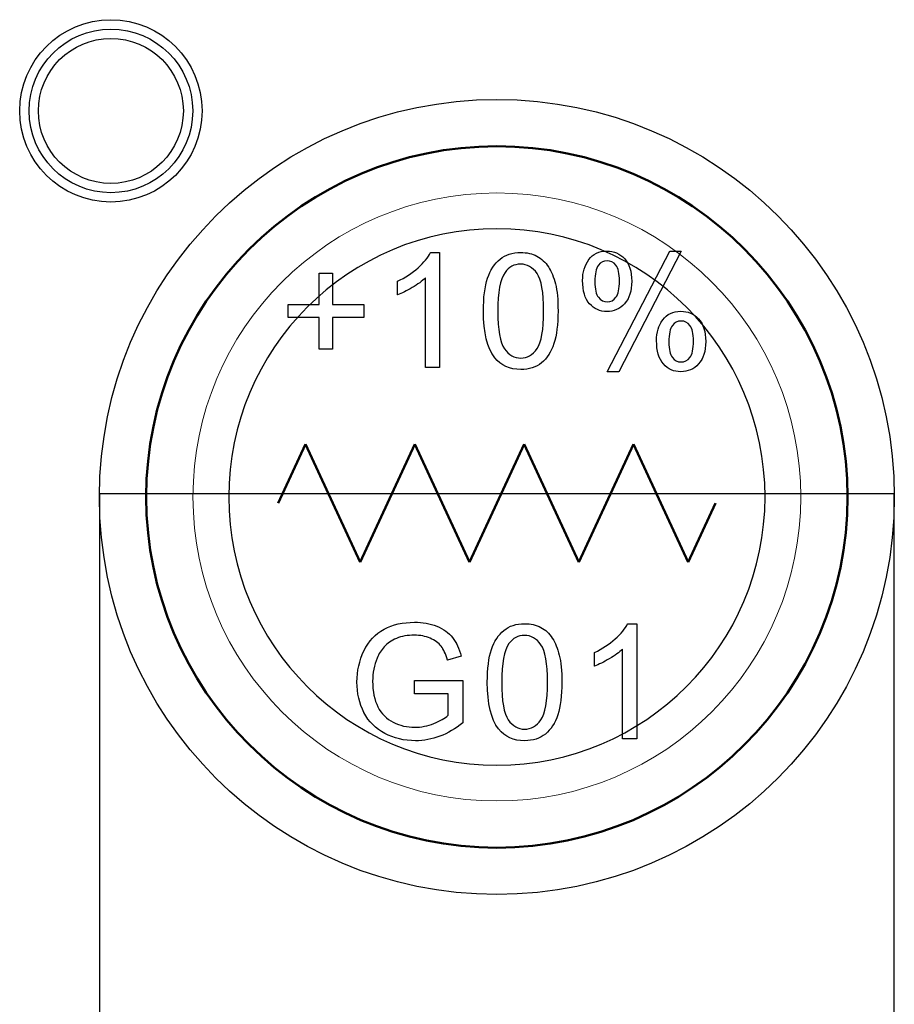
# Model space of a CAD drawing. Header units: millimetres. Extents: x 6964 to 8548, y -230 to 508.
# Tile 9 of 137: x 7173 to 7191, y -158 to -137. Entities that reach past the tile are written whole.
import ezdxf

# ---------------------------------------------------------------- set-up
doc = ezdxf.new("R2010")
doc.units = ezdxf.units.MM
doc.header["$LTSCALE"] = 3
doc.layers.add('layer 1', color=7, linetype='Continuous')

msp = doc.modelspace()

# ---------------------------------------------------------------- linework, layer by layer
at = {"layer": 'layer 1'}
for p, q in [((7191.429, -147.02), (7174.429, -147.02)), ((7174.429, -147.02), (7174.429, -168.52)), ((7191.429, -168.52), (7191.429, -147.02))]:
    msp.add_line(p, q, dxfattribs=at)
msp.add_ellipse((7182.929, -147.086), major_axis=(0, 8.5), ratio=1, dxfattribs=at)
for points, knots in [([(7176.624, -138.831), (7176.624, -137.754), (7175.751, -136.881), (7174.674, -136.881), (7174.674, -136.881), (7173.597, -136.881), (7172.724, -137.754), (7172.724, -138.831), (7172.724, -138.831), (7172.724, -139.908), (7173.597, -140.781), (7174.674, -140.781), (7174.674, -140.781), (7175.751, -140.781), (7176.624, -139.908), (7176.624, -138.831)], [0, 0, 0, 0, 0.2, 0.2, 0.2, 0.2, 0.4, 0.4, 0.4, 0.4, 0.6, 0.6, 0.6, 0.6, 1, 1, 1, 1]), ([(7176.424, -138.831), (7176.424, -137.864), (7175.64, -137.081), (7174.674, -137.081), (7174.674, -137.081), (7173.707, -137.081), (7172.924, -137.864), (7172.924, -138.831), (7172.924, -138.831), (7172.924, -139.797), (7173.707, -140.581), (7174.674, -140.581), (7174.674, -140.581), (7175.64, -140.581), (7176.424, -139.797), (7176.424, -138.831)], [0, 0, 0, 0, 0.2, 0.2, 0.2, 0.2, 0.4, 0.4, 0.4, 0.4, 0.6, 0.6, 0.6, 0.6, 1, 1, 1, 1]), ([(7176.224, -138.831), (7176.224, -137.975), (7175.53, -137.281), (7174.674, -137.281), (7174.674, -137.281), (7173.818, -137.281), (7173.124, -137.975), (7173.124, -138.831), (7173.124, -138.831), (7173.124, -139.687), (7173.818, -140.381), (7174.674, -140.381), (7174.674, -140.381), (7175.53, -140.381), (7176.224, -139.687), (7176.224, -138.831)], [0, 0, 0, 0, 0.2, 0.2, 0.2, 0.2, 0.4, 0.4, 0.4, 0.4, 0.6, 0.6, 0.6, 0.6, 1, 1, 1, 1]), ([(7182.996, -142.001), (7183.113, -141.906), (7183.261, -141.858), (7183.439, -141.858), (7183.439, -141.858), (7183.57, -141.858), (7183.686, -141.885), (7183.786, -141.938)], [0.1538462, 0.1538462, 0.1538462, 0.1538462, 0.2307692, 0.2307692, 0.2307692, 0.2307692, 0.3076923, 0.3076923, 0.3076923, 0.3076923]), ([(7184.895, -142.011), (7184.983, -141.889), (7185.111, -141.828), (7185.279, -141.828), (7185.279, -141.828), (7185.433, -141.828), (7185.561, -141.882), (7185.662, -141.992)], [0.1111111, 0.1111111, 0.1111111, 0.1111111, 0.2222222, 0.2222222, 0.2222222, 0.2222222, 0.3333333, 0.3333333, 0.3333333, 0.3333333]), ([(7183.788, -142.307), (7183.694, -142.175), (7183.577, -142.108), (7183.436, -142.108), (7183.436, -142.108), (7183.298, -142.108), (7183.187, -142.167), (7183.104, -142.284)], [0.5555556, 0.5555556, 0.5555556, 0.5555556, 0.6666667, 0.6666667, 0.6666667, 0.6666667, 0.7777778, 0.7777778, 0.7777778, 0.7777778]), ([(7185.662, -141.992), (7185.763, -142.101), (7185.814, -142.263), (7185.814, -142.475), (7185.814, -142.475), (7185.814, -142.682), (7185.762, -142.842), (7185.66, -142.954)], [0.3333333, 0.3333333, 0.3333333, 0.3333333, 0.4444444, 0.4444444, 0.4444444, 0.4444445, 0.5555556, 0.5555556, 0.5555556, 0.5555556]), ([(7183.788, -143.915), (7183.882, -143.781), (7183.929, -143.514), (7183.929, -143.112), (7183.929, -143.112), (7183.929, -142.708), (7183.882, -142.44), (7183.788, -142.307)], [0.3333333, 0.3333333, 0.3333333, 0.3333333, 0.4444444, 0.4444444, 0.4444444, 0.4444445, 0.5555556, 0.5555556, 0.5555556, 0.5555556]), ([(7185.101, -142.133), (7185.051, -142.197), (7185.026, -142.315), (7185.026, -142.487), (7185.026, -142.487), (7185.026, -142.644), (7185.051, -142.754), (7185.101, -142.817)], [0.1111111, 0.1111111, 0.1111111, 0.1111111, 0.2222222, 0.2222222, 0.2222222, 0.2222222, 0.3333333, 0.3333333, 0.3333333, 0.3333333]), ([(7185.476, -142.816), (7185.525, -142.752), (7185.55, -142.634), (7185.55, -142.464), (7185.55, -142.464), (7185.55, -142.306), (7185.525, -142.196), (7185.475, -142.132)], [0.5555556, 0.5555556, 0.5555556, 0.5555556, 0.6666667, 0.6666667, 0.6666667, 0.6666667, 0.7777778, 0.7777778, 0.7777778, 0.7777778]), ([(7184.182, -142.531), (7184.219, -142.674), (7184.237, -142.868), (7184.237, -143.11), (7184.237, -143.11), (7184.237, -143.398), (7184.207, -143.631), (7184.149, -143.808)], [0.4615385, 0.4615385, 0.4615385, 0.4615385, 0.5384615, 0.5384615, 0.5384615, 0.5384615, 0.6153846, 0.6153846, 0.6153846, 0.6153846]), ([(7185.66, -142.954), (7185.558, -143.066), (7185.432, -143.122), (7185.282, -143.122), (7185.282, -143.122), (7185.133, -143.122), (7185.01, -143.066), (7184.911, -142.956)], [0.5555556, 0.5555556, 0.5555556, 0.5555556, 0.6666667, 0.6666667, 0.6666667, 0.6666667, 0.7777778, 0.7777778, 0.7777778, 0.7777778]), ([(7185.101, -142.817), (7185.152, -142.881), (7185.214, -142.913), (7185.287, -142.913), (7185.287, -142.913), (7185.363, -142.913), (7185.426, -142.881), (7185.476, -142.816)], [0.3333333, 0.3333333, 0.3333333, 0.3333333, 0.4444444, 0.4444444, 0.4444444, 0.4444445, 0.5555556, 0.5555556, 0.5555556, 0.5555556]), ([(7186.477, -143.298), (7186.565, -143.176), (7186.693, -143.115), (7186.861, -143.115), (7186.861, -143.115), (7187.015, -143.115), (7187.143, -143.17), (7187.244, -143.279)], [0.1111111, 0.1111111, 0.1111111, 0.1111111, 0.2222222, 0.2222222, 0.2222222, 0.2222222, 0.3333333, 0.3333333, 0.3333333, 0.3333333]), ([(7187.244, -143.279), (7187.345, -143.389), (7187.395, -143.55), (7187.395, -143.763), (7187.395, -143.763), (7187.395, -143.97), (7187.345, -144.13), (7187.242, -144.241)], [0.3333333, 0.3333333, 0.3333333, 0.3333333, 0.4444444, 0.4444444, 0.4444444, 0.4444445, 0.5555556, 0.5555556, 0.5555556, 0.5555556]), ([(7186.682, -143.42), (7186.632, -143.485), (7186.608, -143.603), (7186.608, -143.775), (7186.608, -143.775), (7186.608, -143.93), (7186.633, -144.039), (7186.683, -144.104)], [0.1111111, 0.1111111, 0.1111111, 0.1111111, 0.2222222, 0.2222222, 0.2222222, 0.2222222, 0.3333333, 0.3333333, 0.3333333, 0.3333333]), ([(7187.058, -144.104), (7187.107, -144.039), (7187.132, -143.922), (7187.132, -143.751), (7187.132, -143.751), (7187.132, -143.594), (7187.107, -143.483), (7187.056, -143.42)], [0.5555556, 0.5555556, 0.5555556, 0.5555556, 0.6666667, 0.6666667, 0.6666667, 0.6666667, 0.7777778, 0.7777778, 0.7777778, 0.7777778]), ([(7187.242, -144.241), (7187.14, -144.353), (7187.014, -144.409), (7186.863, -144.409), (7186.863, -144.409), (7186.715, -144.409), (7186.591, -144.354), (7186.493, -144.243), (7186.493, -144.243), (7186.394, -144.132), (7186.344, -143.966), (7186.344, -143.744)], [0.5555556, 0.5555556, 0.5555556, 0.5555556, 0.6666667, 0.6666667, 0.6666667, 0.6666667, 0.7777778, 0.7777778, 0.7777778, 0.7777778, 1, 1, 1, 1]), ([(7183.091, -143.916), (7183.185, -144.049), (7183.301, -144.115), (7183.439, -144.115), (7183.439, -144.115), (7183.577, -144.115), (7183.694, -144.048), (7183.788, -143.915)], [0.1111111, 0.1111111, 0.1111111, 0.1111111, 0.2222222, 0.2222222, 0.2222222, 0.2222222, 0.3333333, 0.3333333, 0.3333333, 0.3333333]), ([(7183.884, -144.217), (7183.767, -144.313), (7183.618, -144.361), (7183.439, -144.361), (7183.439, -144.361), (7183.204, -144.361), (7183.018, -144.277), (7182.883, -144.109)], [0.6923077, 0.6923077, 0.6923077, 0.6923077, 0.7692308, 0.7692308, 0.7692308, 0.7692308, 0.8461538, 0.8461538, 0.8461538, 0.8461538]), ([(7186.683, -144.104), (7186.733, -144.168), (7186.795, -144.2), (7186.868, -144.2), (7186.868, -144.2), (7186.945, -144.2), (7187.008, -144.168), (7187.058, -144.104)], [0.3333333, 0.3333333, 0.3333333, 0.3333333, 0.4444444, 0.4444444, 0.4444444, 0.4444445, 0.5555556, 0.5555556, 0.5555556, 0.5555556]), ([(7180.517, -149.916), (7180.704, -149.815), (7180.919, -149.765), (7181.164, -149.765), (7181.164, -149.765), (7181.341, -149.765), (7181.501, -149.794), (7181.644, -149.851)], [0.33333333, 0.33333333, 0.33333333, 0.33333333, 0.36666667, 0.36666667, 0.36666667, 0.36666668, 0.4, 0.4, 0.4, 0.4]), ([(7183.079, -149.939), (7183.196, -149.843), (7183.344, -149.796), (7183.522, -149.796), (7183.522, -149.796), (7183.653, -149.796), (7183.769, -149.822), (7183.868, -149.875)], [0.1538462, 0.1538462, 0.1538462, 0.1538462, 0.2307692, 0.2307692, 0.2307692, 0.2307692, 0.3076923, 0.3076923, 0.3076923, 0.3076923]), ([(7181.503, -150.107), (7181.402, -150.064), (7181.289, -150.042), (7181.165, -150.042), (7181.165, -150.042), (7181.018, -150.042), (7180.89, -150.065), (7180.781, -150.11)], [0.56666667, 0.56666667, 0.56666667, 0.56666667, 0.6, 0.6, 0.6, 0.60000001, 0.63333333, 0.63333333, 0.63333333, 0.63333333]), ([(7183.871, -150.245), (7183.777, -150.112), (7183.66, -150.046), (7183.519, -150.046), (7183.519, -150.046), (7183.381, -150.046), (7183.27, -150.105), (7183.187, -150.222)], [0.5555556, 0.5555556, 0.5555556, 0.5555556, 0.6666667, 0.6666667, 0.6666667, 0.6666667, 0.7777778, 0.7777778, 0.7777778, 0.7777778]), ([(7183.871, -151.852), (7183.965, -151.719), (7184.012, -151.451), (7184.012, -151.049), (7184.012, -151.049), (7184.012, -150.646), (7183.965, -150.377), (7183.871, -150.245)], [0.3333333, 0.3333333, 0.3333333, 0.3333333, 0.4444444, 0.4444444, 0.4444444, 0.4444445, 0.5555556, 0.5555556, 0.5555556, 0.5555556]), ([(7180.087, -151.697), (7179.987, -151.502), (7179.937, -151.284), (7179.937, -151.044), (7179.937, -151.044), (7179.937, -150.805), (7179.986, -150.583), (7180.086, -150.376)], [0.23333333, 0.23333333, 0.23333333, 0.23333333, 0.26666667, 0.26666667, 0.26666667, 0.26666668, 0.3, 0.3, 0.3, 0.3]), ([(7180.366, -150.531), (7180.304, -150.684), (7180.272, -150.848), (7180.272, -151.026), (7180.272, -151.026), (7180.272, -151.245), (7180.31, -151.428), (7180.385, -151.576)], [0.7, 0.7, 0.7, 0.7, 0.73333333, 0.73333333, 0.73333333, 0.73333334, 0.76666667, 0.76666667, 0.76666667, 0.76666667]), ([(7184.264, -150.469), (7184.302, -150.612), (7184.32, -150.805), (7184.32, -151.048), (7184.32, -151.048), (7184.32, -151.335), (7184.29, -151.568), (7184.231, -151.745)], [0.4615385, 0.4615385, 0.4615385, 0.4615385, 0.5384615, 0.5384615, 0.5384615, 0.5384615, 0.6153846, 0.6153846, 0.6153846, 0.6153846]), ([(7180.713, -151.904), (7180.857, -151.975), (7181.009, -152.011), (7181.171, -152.011), (7181.171, -152.011), (7181.311, -152.011), (7181.448, -151.984), (7181.581, -151.93)], [0.8, 0.8, 0.8, 0.8, 0.83333333, 0.83333333, 0.83333333, 0.83333334, 0.86666667, 0.86666667, 0.86666667, 0.86666667]), ([(7183.173, -151.853), (7183.268, -151.986), (7183.384, -152.052), (7183.522, -152.052), (7183.522, -152.052), (7183.66, -152.052), (7183.777, -151.985), (7183.871, -151.852)], [0.1111111, 0.1111111, 0.1111111, 0.1111111, 0.2222222, 0.2222222, 0.2222222, 0.2222222, 0.3333333, 0.3333333, 0.3333333, 0.3333333]), ([(7181.71, -152.203), (7181.541, -152.267), (7181.367, -152.299), (7181.189, -152.299), (7181.189, -152.299), (7180.948, -152.299), (7180.729, -152.247), (7180.533, -152.144)], [0.13333333, 0.13333333, 0.13333333, 0.13333333, 0.16666667, 0.16666667, 0.16666667, 0.16666668, 0.2, 0.2, 0.2, 0.2]), ([(7183.967, -152.155), (7183.85, -152.251), (7183.701, -152.299), (7183.522, -152.299), (7183.522, -152.299), (7183.286, -152.299), (7183.101, -152.215), (7182.966, -152.047)], [0.6923077, 0.6923077, 0.6923077, 0.6923077, 0.7692308, 0.7692308, 0.7692308, 0.7692308, 0.8461538, 0.8461538, 0.8461538, 0.8461538])]:
    msp.add_open_spline(points, degree=3, knots=knots, dxfattribs=at)
at = {"layer": 'layer 1', "lineweight": 50}
for points in [[(7175.429, -147.086), (7175.429, -142.961), (7178.804, -139.586), (7182.929, -139.586)], [(7182.929, -139.586), (7187.054, -139.586), (7190.429, -142.961), (7190.429, -147.086)], [(7178.25, -147.221), (7178.25, -147.221), (7178.834, -145.958), (7178.834, -145.958)], [(7178.834, -145.958), (7178.834, -145.958), (7180.004, -148.484), (7180.004, -148.484)], [(7180.004, -148.484), (7180.004, -148.484), (7181.174, -145.958), (7181.174, -145.958)], [(7181.174, -145.958), (7181.174, -145.958), (7182.344, -148.484), (7182.344, -148.484)], [(7182.344, -148.484), (7182.344, -148.484), (7183.514, -145.958), (7183.514, -145.958)], [(7183.514, -145.958), (7183.514, -145.958), (7184.683, -148.484), (7184.683, -148.484)], [(7184.683, -148.484), (7184.683, -148.484), (7185.853, -145.958), (7185.853, -145.958)], [(7185.853, -145.958), (7185.853, -145.958), (7187.023, -148.484), (7187.023, -148.484)], [(7182.929, -154.586), (7178.804, -154.586), (7175.429, -151.211), (7175.429, -147.086)], [(7190.429, -147.086), (7190.429, -151.211), (7187.054, -154.586), (7182.929, -154.586)], [(7187.023, -148.484), (7187.023, -148.484), (7187.608, -147.221), (7187.608, -147.221)]]:
    msp.add_open_spline(points, degree=3, dxfattribs=at)
at = {"layer": 'layer 1', "lineweight": 9}
for points, knots in [([(7189.429, -147.086), (7189.429, -143.496), (7186.519, -140.586), (7182.929, -140.586), (7182.929, -140.586), (7179.339, -140.586), (7176.429, -143.496), (7176.429, -147.086), (7176.429, -147.086), (7176.429, -150.675), (7179.339, -153.586), (7182.929, -153.586)], [0, 0, 0, 0, 0.2, 0.2, 0.2, 0.2, 0.4, 0.4, 0.4, 0.4, 0.6, 0.6, 0.6, 0.6]), ([(7182.996, -142.001), (7183.113, -141.906), (7183.261, -141.858), (7183.439, -141.858), (7183.439, -141.858), (7183.57, -141.858), (7183.686, -141.885), (7183.786, -141.938)], [0.1538462, 0.1538462, 0.1538462, 0.1538462, 0.2307692, 0.2307692, 0.2307692, 0.2307692, 0.3076923, 0.3076923, 0.3076923, 0.3076923]), ([(7184.895, -142.011), (7184.983, -141.889), (7185.111, -141.828), (7185.279, -141.828), (7185.279, -141.828), (7185.433, -141.828), (7185.561, -141.882), (7185.662, -141.992)], [0.1111111, 0.1111111, 0.1111111, 0.1111111, 0.2222222, 0.2222222, 0.2222222, 0.2222222, 0.3333333, 0.3333333, 0.3333333, 0.3333333]), ([(7183.788, -142.307), (7183.694, -142.175), (7183.577, -142.108), (7183.436, -142.108), (7183.436, -142.108), (7183.298, -142.108), (7183.187, -142.167), (7183.104, -142.284)], [0.5555556, 0.5555556, 0.5555556, 0.5555556, 0.6666667, 0.6666667, 0.6666667, 0.6666667, 0.7777778, 0.7777778, 0.7777778, 0.7777778]), ([(7185.662, -141.992), (7185.763, -142.101), (7185.814, -142.263), (7185.814, -142.475), (7185.814, -142.475), (7185.814, -142.682), (7185.762, -142.842), (7185.66, -142.954)], [0.3333333, 0.3333333, 0.3333333, 0.3333333, 0.4444444, 0.4444444, 0.4444444, 0.4444445, 0.5555556, 0.5555556, 0.5555556, 0.5555556]), ([(7183.788, -143.915), (7183.882, -143.781), (7183.929, -143.514), (7183.929, -143.112), (7183.929, -143.112), (7183.929, -142.708), (7183.882, -142.44), (7183.788, -142.307)], [0.3333333, 0.3333333, 0.3333333, 0.3333333, 0.4444444, 0.4444444, 0.4444444, 0.4444445, 0.5555556, 0.5555556, 0.5555556, 0.5555556]), ([(7185.101, -142.133), (7185.051, -142.197), (7185.026, -142.315), (7185.026, -142.487), (7185.026, -142.487), (7185.026, -142.644), (7185.051, -142.754), (7185.101, -142.817)], [0.1111111, 0.1111111, 0.1111111, 0.1111111, 0.2222222, 0.2222222, 0.2222222, 0.2222222, 0.3333333, 0.3333333, 0.3333333, 0.3333333]), ([(7185.476, -142.816), (7185.525, -142.752), (7185.55, -142.634), (7185.55, -142.464), (7185.55, -142.464), (7185.55, -142.306), (7185.525, -142.196), (7185.475, -142.132)], [0.5555556, 0.5555556, 0.5555556, 0.5555556, 0.6666667, 0.6666667, 0.6666667, 0.6666667, 0.7777778, 0.7777778, 0.7777778, 0.7777778]), ([(7184.182, -142.531), (7184.219, -142.674), (7184.237, -142.868), (7184.237, -143.11), (7184.237, -143.11), (7184.237, -143.398), (7184.207, -143.631), (7184.149, -143.808)], [0.4615385, 0.4615385, 0.4615385, 0.4615385, 0.5384615, 0.5384615, 0.5384615, 0.5384615, 0.6153846, 0.6153846, 0.6153846, 0.6153846]), ([(7185.66, -142.954), (7185.558, -143.066), (7185.432, -143.122), (7185.282, -143.122), (7185.282, -143.122), (7185.133, -143.122), (7185.01, -143.066), (7184.911, -142.956)], [0.5555556, 0.5555556, 0.5555556, 0.5555556, 0.6666667, 0.6666667, 0.6666667, 0.6666667, 0.7777778, 0.7777778, 0.7777778, 0.7777778]), ([(7185.101, -142.817), (7185.152, -142.881), (7185.214, -142.913), (7185.287, -142.913), (7185.287, -142.913), (7185.363, -142.913), (7185.426, -142.881), (7185.476, -142.816)], [0.3333333, 0.3333333, 0.3333333, 0.3333333, 0.4444444, 0.4444444, 0.4444444, 0.4444445, 0.5555556, 0.5555556, 0.5555556, 0.5555556]), ([(7186.477, -143.298), (7186.565, -143.176), (7186.693, -143.115), (7186.861, -143.115), (7186.861, -143.115), (7187.015, -143.115), (7187.143, -143.17), (7187.244, -143.279)], [0.1111111, 0.1111111, 0.1111111, 0.1111111, 0.2222222, 0.2222222, 0.2222222, 0.2222222, 0.3333333, 0.3333333, 0.3333333, 0.3333333]), ([(7187.244, -143.279), (7187.345, -143.389), (7187.395, -143.55), (7187.395, -143.763), (7187.395, -143.763), (7187.395, -143.97), (7187.345, -144.13), (7187.242, -144.241)], [0.3333333, 0.3333333, 0.3333333, 0.3333333, 0.4444444, 0.4444444, 0.4444444, 0.4444445, 0.5555556, 0.5555556, 0.5555556, 0.5555556]), ([(7186.682, -143.42), (7186.632, -143.485), (7186.608, -143.603), (7186.608, -143.775), (7186.608, -143.775), (7186.608, -143.93), (7186.633, -144.039), (7186.683, -144.104)], [0.1111111, 0.1111111, 0.1111111, 0.1111111, 0.2222222, 0.2222222, 0.2222222, 0.2222222, 0.3333333, 0.3333333, 0.3333333, 0.3333333]), ([(7187.058, -144.104), (7187.107, -144.039), (7187.132, -143.922), (7187.132, -143.751), (7187.132, -143.751), (7187.132, -143.594), (7187.107, -143.483), (7187.056, -143.42)], [0.5555556, 0.5555556, 0.5555556, 0.5555556, 0.6666667, 0.6666667, 0.6666667, 0.6666667, 0.7777778, 0.7777778, 0.7777778, 0.7777778]), ([(7187.242, -144.241), (7187.14, -144.353), (7187.014, -144.409), (7186.863, -144.409), (7186.863, -144.409), (7186.715, -144.409), (7186.591, -144.354), (7186.493, -144.243), (7186.493, -144.243), (7186.394, -144.132), (7186.344, -143.966), (7186.344, -143.744)], [0.5555556, 0.5555556, 0.5555556, 0.5555556, 0.6666667, 0.6666667, 0.6666667, 0.6666667, 0.7777778, 0.7777778, 0.7777778, 0.7777778, 1, 1, 1, 1]), ([(7183.091, -143.916), (7183.185, -144.049), (7183.301, -144.115), (7183.439, -144.115), (7183.439, -144.115), (7183.577, -144.115), (7183.694, -144.048), (7183.788, -143.915)], [0.1111111, 0.1111111, 0.1111111, 0.1111111, 0.2222222, 0.2222222, 0.2222222, 0.2222222, 0.3333333, 0.3333333, 0.3333333, 0.3333333]), ([(7183.884, -144.217), (7183.767, -144.313), (7183.618, -144.361), (7183.439, -144.361), (7183.439, -144.361), (7183.204, -144.361), (7183.018, -144.277), (7182.883, -144.109)], [0.6923077, 0.6923077, 0.6923077, 0.6923077, 0.7692308, 0.7692308, 0.7692308, 0.7692308, 0.8461538, 0.8461538, 0.8461538, 0.8461538]), ([(7186.683, -144.104), (7186.733, -144.168), (7186.795, -144.2), (7186.868, -144.2), (7186.868, -144.2), (7186.945, -144.2), (7187.008, -144.168), (7187.058, -144.104)], [0.3333333, 0.3333333, 0.3333333, 0.3333333, 0.4444444, 0.4444444, 0.4444444, 0.4444445, 0.5555556, 0.5555556, 0.5555556, 0.5555556]), ([(7180.517, -149.916), (7180.704, -149.815), (7180.919, -149.765), (7181.164, -149.765), (7181.164, -149.765), (7181.341, -149.765), (7181.501, -149.794), (7181.644, -149.851)], [0.33333333, 0.33333333, 0.33333333, 0.33333333, 0.36666667, 0.36666667, 0.36666667, 0.36666668, 0.4, 0.4, 0.4, 0.4]), ([(7183.079, -149.939), (7183.196, -149.843), (7183.344, -149.796), (7183.522, -149.796), (7183.522, -149.796), (7183.653, -149.796), (7183.769, -149.822), (7183.868, -149.875)], [0.1538462, 0.1538462, 0.1538462, 0.1538462, 0.2307692, 0.2307692, 0.2307692, 0.2307692, 0.3076923, 0.3076923, 0.3076923, 0.3076923]), ([(7181.503, -150.107), (7181.402, -150.064), (7181.289, -150.042), (7181.165, -150.042), (7181.165, -150.042), (7181.018, -150.042), (7180.89, -150.065), (7180.781, -150.11)], [0.56666667, 0.56666667, 0.56666667, 0.56666667, 0.6, 0.6, 0.6, 0.60000001, 0.63333333, 0.63333333, 0.63333333, 0.63333333]), ([(7183.871, -150.245), (7183.777, -150.112), (7183.66, -150.046), (7183.519, -150.046), (7183.519, -150.046), (7183.381, -150.046), (7183.27, -150.105), (7183.187, -150.222)], [0.5555556, 0.5555556, 0.5555556, 0.5555556, 0.6666667, 0.6666667, 0.6666667, 0.6666667, 0.7777778, 0.7777778, 0.7777778, 0.7777778]), ([(7183.871, -151.852), (7183.965, -151.719), (7184.012, -151.451), (7184.012, -151.049), (7184.012, -151.049), (7184.012, -150.646), (7183.965, -150.377), (7183.871, -150.245)], [0.3333333, 0.3333333, 0.3333333, 0.3333333, 0.4444444, 0.4444444, 0.4444444, 0.4444445, 0.5555556, 0.5555556, 0.5555556, 0.5555556]), ([(7180.087, -151.697), (7179.987, -151.502), (7179.937, -151.284), (7179.937, -151.044), (7179.937, -151.044), (7179.937, -150.805), (7179.986, -150.583), (7180.086, -150.376)], [0.23333333, 0.23333333, 0.23333333, 0.23333333, 0.26666667, 0.26666667, 0.26666667, 0.26666668, 0.3, 0.3, 0.3, 0.3]), ([(7180.366, -150.531), (7180.304, -150.684), (7180.272, -150.848), (7180.272, -151.026), (7180.272, -151.026), (7180.272, -151.245), (7180.31, -151.428), (7180.385, -151.576)], [0.7, 0.7, 0.7, 0.7, 0.73333333, 0.73333333, 0.73333333, 0.73333334, 0.76666667, 0.76666667, 0.76666667, 0.76666667]), ([(7184.264, -150.469), (7184.302, -150.612), (7184.32, -150.805), (7184.32, -151.048), (7184.32, -151.048), (7184.32, -151.335), (7184.29, -151.568), (7184.231, -151.745)], [0.4615385, 0.4615385, 0.4615385, 0.4615385, 0.5384615, 0.5384615, 0.5384615, 0.5384615, 0.6153846, 0.6153846, 0.6153846, 0.6153846]), ([(7180.713, -151.904), (7180.857, -151.975), (7181.009, -152.011), (7181.171, -152.011), (7181.171, -152.011), (7181.311, -152.011), (7181.448, -151.984), (7181.581, -151.93)], [0.8, 0.8, 0.8, 0.8, 0.83333333, 0.83333333, 0.83333333, 0.83333334, 0.86666667, 0.86666667, 0.86666667, 0.86666667]), ([(7183.173, -151.853), (7183.268, -151.986), (7183.384, -152.052), (7183.522, -152.052), (7183.522, -152.052), (7183.66, -152.052), (7183.777, -151.985), (7183.871, -151.852)], [0.1111111, 0.1111111, 0.1111111, 0.1111111, 0.2222222, 0.2222222, 0.2222222, 0.2222222, 0.3333333, 0.3333333, 0.3333333, 0.3333333]), ([(7181.71, -152.203), (7181.541, -152.267), (7181.367, -152.299), (7181.189, -152.299), (7181.189, -152.299), (7180.948, -152.299), (7180.729, -152.247), (7180.533, -152.144)], [0.13333333, 0.13333333, 0.13333333, 0.13333333, 0.16666667, 0.16666667, 0.16666667, 0.16666668, 0.2, 0.2, 0.2, 0.2]), ([(7183.967, -152.155), (7183.85, -152.251), (7183.701, -152.299), (7183.522, -152.299), (7183.522, -152.299), (7183.286, -152.299), (7183.101, -152.215), (7182.966, -152.047)], [0.6923077, 0.6923077, 0.6923077, 0.6923077, 0.7692308, 0.7692308, 0.7692308, 0.7692308, 0.8461538, 0.8461538, 0.8461538, 0.8461538])]:
    msp.add_open_spline(points, degree=3, knots=knots, dxfattribs=at)
at = {"layer": 'layer 1', "lineweight": 25}
for points, knots in [([(7188.664, -147.086), (7188.664, -143.918), (7186.096, -141.35), (7182.929, -141.35), (7182.929, -141.35), (7179.761, -141.35), (7177.193, -143.918), (7177.193, -147.086)], [0, 0, 0, 0, 0.2, 0.2, 0.2, 0.2, 0.4, 0.4, 0.4, 0.4]), ([(7177.193, -147.086), (7177.193, -150.253), (7179.761, -152.821), (7182.929, -152.821), (7182.929, -152.821), (7186.096, -152.821), (7188.664, -150.253), (7188.664, -147.086)], [0.4, 0.4, 0.4, 0.4, 0.6, 0.6, 0.6, 0.6, 1, 1, 1, 1])]:
    msp.add_open_spline(points, degree=3, knots=knots, dxfattribs=at)
at = {"layer": 'layer 1', "lineweight": 9}
for points in [[(7181.243, -142.186), (7181.369, -142.074), (7181.459, -141.965), (7181.511, -141.858)], [(7181.511, -141.858), (7181.511, -141.858), (7181.705, -141.858), (7181.705, -141.858)], [(7181.705, -141.858), (7181.705, -141.858), (7181.705, -144.32), (7181.705, -144.32)], [(7185.289, -144.409), (7185.289, -144.409), (7186.626, -141.828), (7186.626, -141.828)], [(7186.872, -141.828), (7186.872, -141.828), (7185.538, -144.409), (7185.538, -144.409)], [(7186.626, -141.828), (7186.626, -141.828), (7186.872, -141.828), (7186.872, -141.828)], [(7182.73, -142.41), (7182.79, -142.233), (7182.879, -142.096), (7182.996, -142.001)], [(7183.786, -141.938), (7183.885, -141.991), (7183.967, -142.067), (7184.031, -142.167)], [(7184.762, -142.457), (7184.762, -142.282), (7184.806, -142.133), (7184.895, -142.011)], [(7185.287, -142.036), (7185.213, -142.036), (7185.15, -142.068), (7185.101, -142.133)], [(7185.475, -142.132), (7185.424, -142.068), (7185.362, -142.036), (7185.287, -142.036)], [(7179.129, -142.971), (7179.129, -142.971), (7179.129, -142.303), (7179.129, -142.303)], [(7179.129, -142.303), (7179.129, -142.303), (7179.414, -142.303), (7179.414, -142.303)], [(7179.414, -142.303), (7179.414, -142.303), (7179.414, -142.971), (7179.414, -142.971)], [(7180.801, -142.474), (7180.97, -142.395), (7181.117, -142.299), (7181.243, -142.186)], [(7183.104, -142.284), (7183.001, -142.433), (7182.95, -142.709), (7182.95, -143.112)], [(7184.031, -142.167), (7184.095, -142.266), (7184.145, -142.388), (7184.182, -142.531)], [(7180.801, -142.765), (7180.801, -142.765), (7180.801, -142.474), (7180.801, -142.474)], [(7181.404, -142.402), (7181.331, -142.471), (7181.236, -142.54), (7181.119, -142.609)], [(7181.404, -144.32), (7181.404, -144.32), (7181.404, -142.402), (7181.404, -142.402)], [(7182.641, -143.11), (7182.641, -142.821), (7182.671, -142.587), (7182.73, -142.41)], [(7184.911, -142.956), (7184.812, -142.846), (7184.762, -142.68), (7184.762, -142.457)], [(7181.119, -142.609), (7181.001, -142.678), (7180.895, -142.73), (7180.801, -142.765)], [(7178.462, -143.252), (7178.462, -143.252), (7178.462, -142.971), (7178.462, -142.971)], [(7178.462, -142.971), (7178.462, -142.971), (7179.129, -142.971), (7179.129, -142.971)], [(7179.414, -142.971), (7179.414, -142.971), (7180.081, -142.971), (7180.081, -142.971)], [(7180.081, -142.971), (7180.081, -142.971), (7180.081, -143.252), (7180.081, -143.252)], [(7182.883, -144.109), (7182.722, -143.904), (7182.641, -143.571), (7182.641, -143.11)], [(7182.95, -143.112), (7182.95, -143.515), (7182.996, -143.783), (7183.091, -143.916)], [(7179.129, -143.252), (7179.129, -143.252), (7178.462, -143.252), (7178.462, -143.252)], [(7179.129, -143.923), (7179.129, -143.923), (7179.129, -143.252), (7179.129, -143.252)], [(7180.081, -143.252), (7180.081, -143.252), (7179.414, -143.252), (7179.414, -143.252)], [(7179.414, -143.252), (7179.414, -143.252), (7179.414, -143.923), (7179.414, -143.923)], [(7186.344, -143.744), (7186.344, -143.569), (7186.388, -143.42), (7186.477, -143.298)], [(7186.87, -143.324), (7186.794, -143.324), (7186.732, -143.356), (7186.682, -143.42)], [(7187.056, -143.42), (7187.007, -143.356), (7186.945, -143.324), (7186.87, -143.324)], [(7179.414, -143.923), (7179.414, -143.923), (7179.129, -143.923), (7179.129, -143.923)], [(7184.149, -143.808), (7184.09, -143.985), (7184.001, -144.122), (7183.884, -144.217)], [(7181.705, -144.32), (7181.705, -144.32), (7181.404, -144.32), (7181.404, -144.32)], [(7185.538, -144.409), (7185.538, -144.409), (7185.289, -144.409), (7185.289, -144.409)], [(7182.929, -153.586), (7186.519, -153.586), (7189.429, -150.675), (7189.429, -147.086)], [(7181.644, -149.851), (7181.787, -149.909), (7181.9, -149.989), (7181.981, -150.091)], [(7183.868, -149.875), (7183.968, -149.928), (7184.05, -150.005), (7184.114, -150.105)], [(7185.458, -150.123), (7185.584, -150.011), (7185.674, -149.902), (7185.726, -149.796)], [(7185.726, -149.796), (7185.726, -149.796), (7185.92, -149.796), (7185.92, -149.796)], [(7185.92, -149.796), (7185.92, -149.796), (7185.92, -152.258), (7185.92, -152.258)], [(7180.086, -150.376), (7180.186, -150.169), (7180.329, -150.016), (7180.517, -149.916)], [(7180.781, -150.11), (7180.674, -150.155), (7180.587, -150.215), (7180.52, -150.289)], [(7181.737, -150.278), (7181.682, -150.207), (7181.604, -150.15), (7181.503, -150.107)], [(7181.981, -150.091), (7182.062, -150.194), (7182.124, -150.328), (7182.166, -150.493)], [(7182.813, -150.348), (7182.873, -150.17), (7182.962, -150.034), (7183.079, -149.939)], [(7184.114, -150.105), (7184.178, -150.204), (7184.228, -150.325), (7184.264, -150.469)], [(7180.52, -150.289), (7180.454, -150.363), (7180.402, -150.444), (7180.366, -150.531)], [(7181.874, -150.573), (7181.837, -150.448), (7181.791, -150.35), (7181.737, -150.278)], [(7183.187, -150.222), (7183.084, -150.371), (7183.032, -150.647), (7183.032, -151.049)], [(7185.016, -150.411), (7185.185, -150.332), (7185.332, -150.236), (7185.458, -150.123)], [(7182.166, -150.493), (7182.166, -150.493), (7181.874, -150.573), (7181.874, -150.573)], [(7182.724, -151.048), (7182.724, -150.759), (7182.754, -150.525), (7182.813, -150.348)], [(7185.016, -150.702), (7185.016, -150.702), (7185.016, -150.411), (7185.016, -150.411)], [(7185.619, -150.339), (7185.547, -150.409), (7185.451, -150.478), (7185.334, -150.547)], [(7185.619, -152.258), (7185.619, -152.258), (7185.619, -150.339), (7185.619, -150.339)], [(7185.334, -150.547), (7185.216, -150.616), (7185.11, -150.668), (7185.016, -150.702)], [(7181.166, -151.296), (7181.166, -151.296), (7181.166, -151.008), (7181.166, -151.008)], [(7181.166, -151.008), (7181.166, -151.008), (7182.203, -151.008), (7182.203, -151.008)], [(7182.203, -151.008), (7182.203, -151.008), (7182.203, -151.916), (7182.203, -151.916)], [(7182.966, -152.047), (7182.805, -151.841), (7182.724, -151.508), (7182.724, -151.048)], [(7183.032, -151.049), (7183.032, -151.452), (7183.079, -151.721), (7183.173, -151.853)], [(7181.885, -151.296), (7181.885, -151.296), (7181.166, -151.296), (7181.166, -151.296)], [(7181.885, -151.755), (7181.885, -151.755), (7181.885, -151.296), (7181.885, -151.296)], [(7180.385, -151.576), (7180.46, -151.723), (7180.57, -151.833), (7180.713, -151.904)], [(7180.533, -152.144), (7180.336, -152.041), (7180.187, -151.892), (7180.087, -151.697)], [(7181.581, -151.93), (7181.715, -151.875), (7181.816, -151.817), (7181.885, -151.755)], [(7184.231, -151.745), (7184.173, -151.923), (7184.084, -152.059), (7183.967, -152.155)], [(7182.203, -151.916), (7182.044, -152.043), (7181.88, -152.139), (7181.71, -152.203)], [(7185.92, -152.258), (7185.92, -152.258), (7185.619, -152.258), (7185.619, -152.258)]]:
    msp.add_open_spline(points, degree=3, dxfattribs=at)
at = {"layer": 'layer 1'}
for points in [[(7181.243, -142.186), (7181.369, -142.074), (7181.459, -141.965), (7181.511, -141.858)], [(7181.511, -141.858), (7181.511, -141.858), (7181.705, -141.858), (7181.705, -141.858)], [(7181.705, -141.858), (7181.705, -141.858), (7181.705, -144.32), (7181.705, -144.32)], [(7185.289, -144.409), (7185.289, -144.409), (7186.626, -141.828), (7186.626, -141.828)], [(7186.872, -141.828), (7186.872, -141.828), (7185.538, -144.409), (7185.538, -144.409)], [(7186.626, -141.828), (7186.626, -141.828), (7186.872, -141.828), (7186.872, -141.828)], [(7182.73, -142.41), (7182.79, -142.233), (7182.879, -142.096), (7182.996, -142.001)], [(7183.786, -141.938), (7183.885, -141.991), (7183.967, -142.067), (7184.031, -142.167)], [(7184.762, -142.457), (7184.762, -142.282), (7184.806, -142.133), (7184.895, -142.011)], [(7185.287, -142.036), (7185.213, -142.036), (7185.15, -142.068), (7185.101, -142.133)], [(7185.475, -142.132), (7185.424, -142.068), (7185.362, -142.036), (7185.287, -142.036)], [(7179.129, -142.971), (7179.129, -142.971), (7179.129, -142.303), (7179.129, -142.303)], [(7179.129, -142.303), (7179.129, -142.303), (7179.414, -142.303), (7179.414, -142.303)], [(7179.414, -142.303), (7179.414, -142.303), (7179.414, -142.971), (7179.414, -142.971)], [(7180.801, -142.474), (7180.97, -142.395), (7181.117, -142.299), (7181.243, -142.186)], [(7183.104, -142.284), (7183.001, -142.433), (7182.95, -142.709), (7182.95, -143.112)], [(7184.031, -142.167), (7184.095, -142.266), (7184.145, -142.388), (7184.182, -142.531)], [(7180.801, -142.765), (7180.801, -142.765), (7180.801, -142.474), (7180.801, -142.474)], [(7181.404, -142.402), (7181.331, -142.471), (7181.236, -142.54), (7181.119, -142.609)], [(7181.404, -144.32), (7181.404, -144.32), (7181.404, -142.402), (7181.404, -142.402)], [(7182.641, -143.11), (7182.641, -142.821), (7182.671, -142.587), (7182.73, -142.41)], [(7184.911, -142.956), (7184.812, -142.846), (7184.762, -142.68), (7184.762, -142.457)], [(7181.119, -142.609), (7181.001, -142.678), (7180.895, -142.73), (7180.801, -142.765)], [(7178.462, -143.252), (7178.462, -143.252), (7178.462, -142.971), (7178.462, -142.971)], [(7178.462, -142.971), (7178.462, -142.971), (7179.129, -142.971), (7179.129, -142.971)], [(7179.414, -142.971), (7179.414, -142.971), (7180.081, -142.971), (7180.081, -142.971)], [(7180.081, -142.971), (7180.081, -142.971), (7180.081, -143.252), (7180.081, -143.252)], [(7182.883, -144.109), (7182.722, -143.904), (7182.641, -143.571), (7182.641, -143.11)], [(7182.95, -143.112), (7182.95, -143.515), (7182.996, -143.783), (7183.091, -143.916)], [(7179.129, -143.252), (7179.129, -143.252), (7178.462, -143.252), (7178.462, -143.252)], [(7179.129, -143.923), (7179.129, -143.923), (7179.129, -143.252), (7179.129, -143.252)], [(7180.081, -143.252), (7180.081, -143.252), (7179.414, -143.252), (7179.414, -143.252)], [(7179.414, -143.252), (7179.414, -143.252), (7179.414, -143.923), (7179.414, -143.923)], [(7186.344, -143.744), (7186.344, -143.569), (7186.388, -143.42), (7186.477, -143.298)], [(7186.87, -143.324), (7186.794, -143.324), (7186.732, -143.356), (7186.682, -143.42)], [(7187.056, -143.42), (7187.007, -143.356), (7186.945, -143.324), (7186.87, -143.324)], [(7179.414, -143.923), (7179.414, -143.923), (7179.129, -143.923), (7179.129, -143.923)], [(7184.149, -143.808), (7184.09, -143.985), (7184.001, -144.122), (7183.884, -144.217)], [(7181.705, -144.32), (7181.705, -144.32), (7181.404, -144.32), (7181.404, -144.32)], [(7185.538, -144.409), (7185.538, -144.409), (7185.289, -144.409), (7185.289, -144.409)], [(7181.644, -149.851), (7181.787, -149.909), (7181.9, -149.989), (7181.981, -150.091)], [(7183.868, -149.875), (7183.968, -149.928), (7184.05, -150.005), (7184.114, -150.105)], [(7185.458, -150.123), (7185.584, -150.011), (7185.674, -149.902), (7185.726, -149.796)], [(7185.726, -149.796), (7185.726, -149.796), (7185.92, -149.796), (7185.92, -149.796)], [(7185.92, -149.796), (7185.92, -149.796), (7185.92, -152.258), (7185.92, -152.258)], [(7180.086, -150.376), (7180.186, -150.169), (7180.329, -150.016), (7180.517, -149.916)], [(7180.781, -150.11), (7180.674, -150.155), (7180.587, -150.215), (7180.52, -150.289)], [(7181.737, -150.278), (7181.682, -150.207), (7181.604, -150.15), (7181.503, -150.107)], [(7181.981, -150.091), (7182.062, -150.194), (7182.124, -150.328), (7182.166, -150.493)], [(7182.813, -150.348), (7182.873, -150.17), (7182.962, -150.034), (7183.079, -149.939)], [(7184.114, -150.105), (7184.178, -150.204), (7184.228, -150.325), (7184.264, -150.469)], [(7180.52, -150.289), (7180.454, -150.363), (7180.402, -150.444), (7180.366, -150.531)], [(7181.874, -150.573), (7181.837, -150.448), (7181.791, -150.35), (7181.737, -150.278)], [(7183.187, -150.222), (7183.084, -150.371), (7183.032, -150.647), (7183.032, -151.049)], [(7185.016, -150.411), (7185.185, -150.332), (7185.332, -150.236), (7185.458, -150.123)], [(7182.166, -150.493), (7182.166, -150.493), (7181.874, -150.573), (7181.874, -150.573)], [(7182.724, -151.048), (7182.724, -150.759), (7182.754, -150.525), (7182.813, -150.348)], [(7185.016, -150.702), (7185.016, -150.702), (7185.016, -150.411), (7185.016, -150.411)], [(7185.619, -150.339), (7185.547, -150.409), (7185.451, -150.478), (7185.334, -150.547)], [(7185.619, -152.258), (7185.619, -152.258), (7185.619, -150.339), (7185.619, -150.339)], [(7185.334, -150.547), (7185.216, -150.616), (7185.11, -150.668), (7185.016, -150.702)], [(7181.166, -151.296), (7181.166, -151.296), (7181.166, -151.008), (7181.166, -151.008)], [(7181.166, -151.008), (7181.166, -151.008), (7182.203, -151.008), (7182.203, -151.008)], [(7182.203, -151.008), (7182.203, -151.008), (7182.203, -151.916), (7182.203, -151.916)], [(7182.966, -152.047), (7182.805, -151.841), (7182.724, -151.508), (7182.724, -151.048)], [(7183.032, -151.049), (7183.032, -151.452), (7183.079, -151.721), (7183.173, -151.853)], [(7181.885, -151.296), (7181.885, -151.296), (7181.166, -151.296), (7181.166, -151.296)], [(7181.885, -151.755), (7181.885, -151.755), (7181.885, -151.296), (7181.885, -151.296)], [(7180.385, -151.576), (7180.46, -151.723), (7180.57, -151.833), (7180.713, -151.904)], [(7180.533, -152.144), (7180.336, -152.041), (7180.187, -151.892), (7180.087, -151.697)], [(7181.581, -151.93), (7181.715, -151.875), (7181.816, -151.817), (7181.885, -151.755)], [(7184.231, -151.745), (7184.173, -151.923), (7184.084, -152.059), (7183.967, -152.155)], [(7182.203, -151.916), (7182.044, -152.043), (7181.88, -152.139), (7181.71, -152.203)], [(7185.92, -152.258), (7185.92, -152.258), (7185.619, -152.258), (7185.619, -152.258)]]:
    msp.add_open_spline(points, degree=3, dxfattribs=at)

doc.saveas('drawing.dxf')
